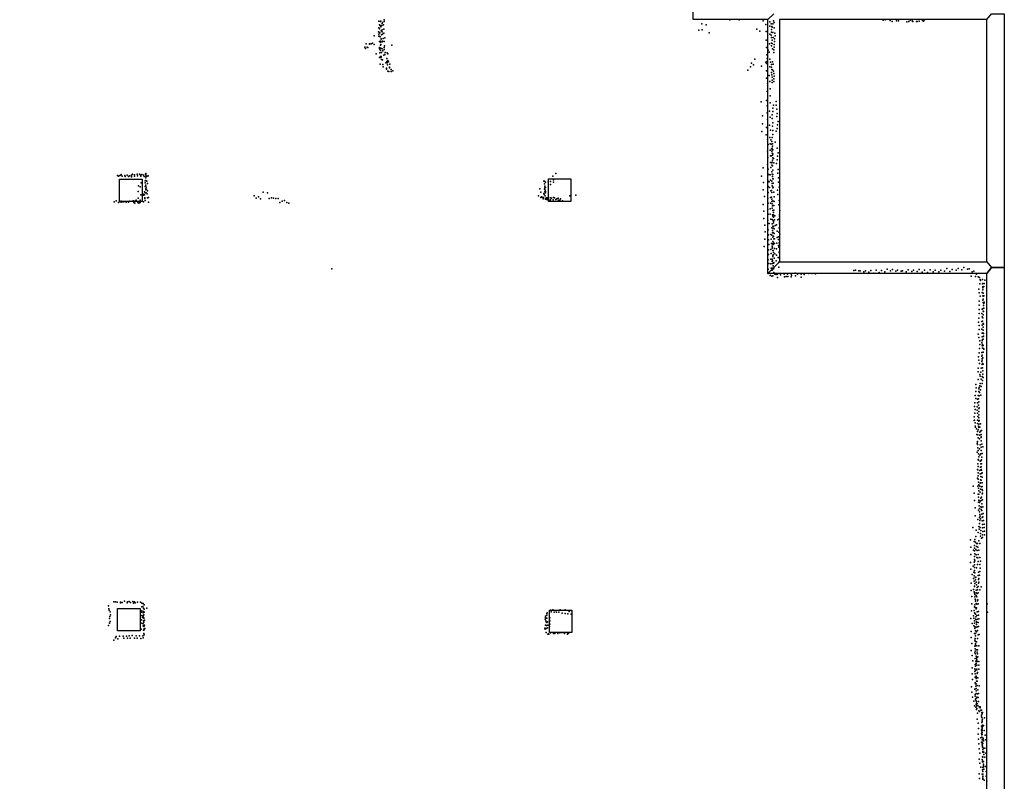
# Model space of a CAD drawing. Extents: x 897 to 41507, y -48980 to 26602.
# Tile 14 of 22: x 31356 to 41460, y -28269 to -20459. Entities that reach past the tile are written whole.
import ezdxf

# ---------------------------------------------------------------- set-up
doc = ezdxf.new("R2010")
doc.units = 0
for name, color, linetype in [('P', 9, 'continuous'), ('ROOMS', 1, 'continuous'), ('WALLS', 3, 'continuous')]:
    doc.layers.add(name, color=color, linetype=linetype)

msp = doc.modelspace()

# ---------------------------------------------------------------- linework, layer by layer
at = {"layer": 'P'}
for p in [(35042, -20474), (35048, -20510), (35059, -20479), (35061, -20474), (35074, -20498), (35080, -20487), (35095, -20460), (35095, -20479), (38357, -20501), (38644, -20462), (38739, -20461), (38986, -20472), (39011, -20507), (39054, -20481), (39067, -20503), (39084, -20503), (39090, -20472), (39098, -20487), (40217, -20463), (40237, -20460), (40288, -20468), (40310, -20476), (40352, -20472), (40373, -20470), (40458, -20480), (40480, -20479), (40492, -20464), (40515, -20470), (40522, -20476), (40558, -20476), (40565, -20478), (40587, -20474), (40621, -20466), (40629, -20475), (40641, -20460), (35037, -20585), (35041, -20544), (35041, -20607), (35049, -20551), (35049, -20591), (35052, -20593), (35055, -20518), (35062, -20532), (35064, -20573), (35072, -20520), (35075, -20582), (35076, -20564), (35080, -20607), (35088, -20513), (35091, -20597), (35092, -20557), (38326, -20565), (38360, -20563), (38402, -20511), (38431, -20595), (38920, -20555), (38950, -20577), (39016, -20581), (39054, -20525), (39055, -20608), (39070, -20588), (39071, -20558), (39073, -20529), (39077, -20536), (39083, -20589), (39099, -20544), (39104, -20597), (34913, -20708), (34946, -20708), (34947, -20710), (34962, -20705), (34976, -20699), (34993, -20625), (34995, -20712), (35042, -20629), (35045, -20628), (35048, -20683), (35056, -20636), (35058, -20679), (35059, -20688), (35064, -20655), (35066, -20657), (35070, -20613), (35076, -20685), (35080, -20680), (35085, -20653), (35095, -20682), (35102, -20646), (39015, -20670), (39049, -20707), (39068, -20616), (39071, -20643), (39072, -20698), (39077, -20669), (39079, -20702), (39087, -20642), (39097, -20712), (39102, -20683), (39103, -20654), (39110, -20623), (34897, -20740), (34904, -20754), (34922, -20740), (34928, -20743), (35013, -20808), (35049, -20745), (35049, -20755), (35052, -20762), (35052, -20798), (35057, -20719), (35059, -20775), (35061, -20713), (35063, -20752), (35070, -20795), (35075, -20756), (35082, -20778), (35095, -20743), (35097, -20766), (35100, -20728), (35106, -20794), (35127, -20800), (35135, -20809), (35176, -20720), (39019, -20744), (39035, -20772), (39047, -20792), (39071, -20726), (39080, -20756), (39093, -20797), (39095, -20769), (39097, -20740), (35048, -20846), (35055, -20914), (35058, -20835), (35058, -20845), (35065, -20837), (35066, -20843), (35068, -20867), (35078, -20872), (35092, -20824), (35104, -20815), (35114, -20900), (35122, -20886), (35124, -20856), (35128, -20900), (35135, -20877), (35141, -20890), (38866, -20906), (38899, -20864), (39012, -20896), (39018, -20907), (39022, -20820), (39022, -20887), (39025, -20857), (39053, -20862), (39062, -20895), (39082, -20891), (35084, -20918), (35087, -20944), (35119, -20965), (35120, -20957), (35131, -20921), (35133, -20988), (35144, -20991), (35151, -20947), (35151, -20953), (35154, -20915), (35168, -20970), (35169, -20991), (35186, -20984), (38827, -20975), (38855, -20942), (38887, -20922), (38968, -20936), (39019, -20982), (39054, -20941), (39070, -20919), (39071, -20945), (39071, -20999), (39073, -20971), (39080, -20973), (39089, -20915), (39092, -20986), (39095, -21012), (39021, -21057), (39031, -21114), (39048, -21031), (39055, -21094), (39073, -21025), (39077, -21049), (39078, -21104), (39079, -21078), (39095, -21064), (39096, -21091), (39097, -21038), (39027, -21196), (39057, -21168), (38964, -21300), (39019, -21286), (39057, -21239), (39058, -21311), (39120, -21299), (39027, -21342), (39027, -21414), (39051, -21396), (39084, -21402), (39085, -21366), (39092, -21336), (39120, -21335), (39124, -21377), (38980, -21446), (39028, -21483), (39056, -21460), (39076, -21434), (39076, -21471), (39086, -21518), (39125, -21453), (39129, -21420), (39139, -21504), (38972, -21606), (38977, -21526), (39021, -21563), (39050, -21540), (39059, -21593), (39081, -21552), (39084, -21595), (39117, -21602), (39129, -21574), (39131, -21536), (39017, -21639), (39028, -21686), (39055, -21668), (39063, -21691), (39073, -21709), (39078, -21667), (39085, -21635), (39110, -21715), (39029, -21814), (39036, -21738), (39056, -21798), (39057, -21732), (39066, -21734), (39072, -21782), (39075, -21806), (39078, -21778), (39082, -21731), (39082, -21755), (39086, -21795), (39130, -21775), (39032, -21873), (39059, -21923), (39060, -21856), (39072, -21854), (39078, -21829), (39079, -21920), (39080, -21849), (39081, -21900), (39083, -21876), (39085, -21835), (39090, -21881), (39129, -21897), (39132, -21859), (39139, -21824), (38986, -21979), (39028, -21944), (39035, -21992), (39064, -21976), (39074, -21926), (39075, -21949), (39075, -22020), (39082, -21957), (39085, -22003), (39093, -21926), (39123, -21935), (39140, -21995), (32359, -22055), (32371, -22062), (32383, -22058), (32397, -22051), (32398, -22046), (32406, -22062), (32435, -22055), (32435, -22056), (32437, -22067), (32460, -22052), (32473, -22068), (32483, -22059), (32502, -22061), (32503, -22054), (32504, -22070), (32513, -22044), (32535, -22051), (32535, -22063), (32562, -22042), (32566, -22061), (32586, -22043), (32594, -22052), (32599, -22065), (32609, -22047), (32627, -22054), (32635, -22067), (32644, -22113), (32647, -22044), (32649, -22035), (32650, -22108), (32652, -22048), (32652, -22065), (32652, -22080), (32655, -22062), (32660, -22114), (32665, -22062), (32673, -22059), (36734, -22116), (36742, -22116), (36752, -22125), (36778, -22122), (36803, -22118), (36827, -22064), (36834, -22125), (36835, -22101), (36856, -22037), (38967, -22064), (39035, -22115), (39039, -22048), (39045, -22045), (39048, -22120), (39057, -22049), (39059, -22105), (39074, -22115), (39079, -22043), (39082, -22067), (39083, -22090), (39086, -22045), (39087, -22090), (39136, -22033), (39141, -22082), (39142, -22125), (32573, -22222), (32575, -22162), (32591, -22172), (32602, -22131), (32638, -22223), (32644, -22131), (32644, -22171), (32649, -22155), (32651, -22195), (32652, -22205), (32653, -22178), (32656, -22196), (32668, -22140), (32668, -22215), (36694, -22193), (36703, -22228), (36740, -22142), (36741, -22197), (36744, -22182), (36745, -22167), (36746, -22224), (36749, -22208), (36752, -22179), (36753, -22220), (36804, -22150), (38986, -22204), (38987, -22129), (39037, -22170), (39050, -22181), (39065, -22215), (39071, -22209), (39076, -22138), (39078, -22161), (39083, -22183), (39088, -22178), (39089, -22135), (39093, -22228), (39134, -22208), (39148, -22177), (32324, -22326), (32345, -22318), (32385, -22323), (32397, -22320), (32407, -22327), (32426, -22328), (32487, -22321), (32514, -22321), (32524, -22318), (32541, -22321), (32551, -22309), (32571, -22323), (32573, -22288), (32592, -22321), (32593, -22308), (32599, -22254), (32624, -22249), (32627, -22260), (32627, -22327), (32636, -22256), (32639, -22284), (32640, -22293), (32643, -22312), (32644, -22234), (32653, -22233), (32665, -22244), (32669, -22287), (32678, -22282), (33761, -22264), (33781, -22290), (33805, -22277), (33826, -22297), (33855, -22229), (33900, -22233), (33917, -22291), (33940, -22285), (33962, -22289), (33985, -22294), (34007, -22294), (34051, -22321), (34074, -22312), (36681, -22266), (36703, -22282), (36710, -22274), (36718, -22280), (36727, -22295), (36731, -22281), (36734, -22241), (36737, -22253), (36747, -22264), (36750, -22236), (36751, -22293), (36752, -22300), (36761, -22286), (36767, -22304), (36768, -22284), (36777, -22296), (36778, -22306), (36782, -22286), (36792, -22310), (36804, -22286), (36804, -22307), (36812, -22289), (36831, -22305), (36834, -22281), (36845, -22286), (36859, -22303), (36867, -22295), (36883, -22288), (36884, -22308), (36900, -22309), (36907, -22296), (36925, -22317), (37000, -22266), (37063, -22260), (38998, -22272), (39032, -22294), (39035, -22231), (39061, -22281), (39072, -22278), (39073, -22301), (39074, -22231), (39075, -22324), (39083, -22316), (39098, -22277), (39098, -22322), (39136, -22253), (39148, -22312), (32371, -22333), (32397, -22330), (32447, -22331), (32473, -22330), (32528, -22335), (32536, -22342), (32567, -22333), (32578, -22341), (32592, -22333), (32679, -22331), (34027, -22335), (34096, -22333), (34119, -22342), (38985, -22353), (38992, -22423), (39032, -22407), (39038, -22342), (39057, -22399), (39060, -22341), (39078, -22393), (39079, -22346), (39080, -22369), (39083, -22415), (39095, -22365), (39095, -22412), (39146, -22356), (39156, -22414), (38992, -22496), (39033, -22514), (39038, -22453), (39058, -22453), (39063, -22503), (39079, -22507), (39082, -22461), (39086, -22475), (39087, -22517), (39090, -22437), (39090, -22459), (39090, -22528), (39091, -22483), (39100, -22510), (39105, -22470), (39135, -22511), (39150, -22501), (39153, -22473), (39154, -22459), (39002, -22565), (39037, -22615), (39046, -22549), (39073, -22594), (39079, -22553), (39082, -22621), (39084, -22576), (39084, -22598), (39090, -22543), (39091, -22581), (39098, -22605), (39110, -22570), (39123, -22564), (39128, -22629), (39149, -22593), (39153, -22599), (39154, -22535), (39154, -22552), (39004, -22709), (39007, -22635), (39039, -22666), (39040, -22715), (39065, -22660), (39066, -22711), (39075, -22667), (39082, -22644), (39083, -22689), (39089, -22641), (39092, -22679), (39094, -22707), (39097, -22652), (39101, -22705), (39130, -22691), (39141, -22685), (39142, -22712), (39145, -22639), (39155, -22659), (38997, -22784), (39039, -22818), (39042, -22763), (39063, -22817), (39070, -22754), (39078, -22781), (39078, -22803), (39079, -22757), (39080, -22792), (39086, -22735), (39086, -22826), (39087, -22763), (39087, -22825), (39091, -22746), (39101, -22754), (39101, -22804), (39121, -22809), (39126, -22751), (39144, -22776), (39147, -22791), (39151, -22746), (39035, -22921), (39039, -22868), (39064, -22915), (39068, -22858), (39077, -22916), (39080, -22927), (39084, -22882), (39085, -22886), (39087, -22870), (39090, -22847), (39098, -22904), (39105, -22861), (39117, -22933), (39122, -22873), (39139, -22898), (39149, -22842), (39150, -22846), (39151, -22900), (34560, -23013), (39036, -23018), (39043, -22958), (39065, -22963), (39068, -23006), (39076, -23006), (39077, -23009), (39077, -23028), (39078, -22938), (39082, -22960), (39087, -22983), (39091, -22954), (39091, -23015), (39093, -22948), (39095, -23003), (39096, -22952), (39146, -22945), (39147, -22998), (39917, -23030), (39931, -23026), (39968, -23034), (39982, -23033), (40035, -23034), (40090, -23031), (40146, -23028), (40198, -23031), (40258, -23016), (40293, -23033), (40311, -23020), (40363, -23029), (40415, -23033), (40474, -23024), (40528, -23027), (40587, -23021), (40640, -23026), (40698, -23023), (40750, -23029), (40807, -23029), (40871, -23012), (40924, -23021), (40964, -23027), (40986, -23009), (41023, -23023), (41046, -23001), (41083, -23018), (41098, -23014), (41146, -23036), (39037, -23063), (39057, -23082), (39063, -23062), (39075, -23090), (39086, -23087), (39095, -23050), (39104, -23067), (39119, -23071), (39132, -23069), (39133, -23103), (39163, -23074), (39199, -23069), (39205, -23097), (39222, -23092), (39235, -23068), (39240, -23094), (39271, -23066), (39274, -23095), (39277, -23079), (39312, -23058), (39317, -23084), (39338, -23070), (39375, -23067), (39376, -23098), (39406, -23073), (39450, -23062), (39485, -23063), (39521, -23064), (40018, -23046), (40071, -23047), (40121, -23059), (40177, -23051), (40234, -23044), (40346, -23039), (40400, -23038), (40454, -23043), (40511, -23040), (40564, -23042), (40618, -23048), (40672, -23051), (40730, -23046), (40788, -23044), (40846, -23039), (40901, -23042), (41120, -23090), (41129, -23045), (41164, -23094), (41176, -23067), (41190, -23097), (41206, -23103), (41212, -23122), (41217, -23134), (41236, -23122), (41259, -23131), (41197, -23221), (41210, -23168), (41235, -23166), (41238, -23163), (41238, -23207), (41238, -23230), (41239, -23198), (41249, -23194), (41254, -23163), (41203, -23260), (41213, -23295), (41232, -23256), (41238, -23336), (41240, -23292), (41242, -23294), (41243, -23326), (41244, -23262), (41251, -23290), (41201, -23347), (41201, -23432), (41202, -23388), (41232, -23427), (41243, -23358), (41244, -23421), (41245, -23390), (41249, -23370), (41250, -23417), (41253, -23354), (41197, -23518), (41201, -23473), (41228, -23472), (41233, -23507), (41239, -23517), (41242, -23485), (41243, -23448), (41247, -23453), (41196, -23559), (41201, -23636), (41202, -23595), (41229, -23553), (41230, -23634), (41231, -23593), (41235, -23549), (41242, -23576), (41244, -23613), (41246, -23581), (41193, -23683), (41200, -23717), (41232, -23673), (41234, -23711), (41237, -23740), (41239, -23671), (41242, -23644), (41243, -23735), (41244, -23709), (41245, -23703), (41247, -23677), (41205, -23831), (41207, -23790), (41208, -23751), (41230, -23772), (41231, -23804), (41233, -23752), (41235, -23829), (41236, -23789), (41243, -23799), (41247, -23831), (41248, -23837), (41196, -23916), (41202, -23874), (41230, -23872), (41230, -23911), (41234, -23900), (41234, -23932), (41239, -23927), (41242, -23869), (41192, -24033), (41200, -23952), (41205, -23986), (41221, -24033), (41230, -23964), (41231, -23950), (41232, -23996), (41235, -23985), (41236, -24029), (41242, -23991), (41192, -24070), (41207, -24098), (41211, -24116), (41220, -24072), (41221, -24146), (41233, -24119), (41240, -24094), (41241, -24061), (41242, -24127), (41166, -24200), (41171, -24234), (41190, -24148), (41197, -24243), (41202, -24232), (41208, -24212), (41212, -24189), (41223, -24221), (41233, -24190), (41235, -24158), (41161, -24313), (41166, -24345), (41169, -24271), (41191, -24313), (41194, -24347), (41198, -24272), (41203, -24315), (41205, -24283), (41217, -24253), (41219, -24311), (41155, -24424), (41156, -24388), (41181, -24428), (41186, -24352), (41186, -24388), (41194, -24412), (41197, -24379), (41199, -24445), (41201, -24438), (41152, -24530), (41156, -24493), (41162, -24455), (41181, -24462), (41186, -24495), (41188, -24528), (41197, -24542), (41198, -24510), (41200, -24478), (41149, -24568), (41155, -24564), (41161, -24628), (41162, -24593), (41164, -24638), (41183, -24566), (41186, -24599), (41196, -24627), (41197, -24608), (41199, -24576), (41199, -24641), (41202, -24568), (41210, -24636), (41214, -24603), (41175, -24654), (41178, -24711), (41186, -24682), (41188, -24715), (41191, -24746), (41192, -24664), (41207, -24689), (41209, -24721), (41215, -24677), (41221, -24712), (41222, -24745), (41223, -24737), (41226, -24671), (41181, -24800), (41185, -24783), (41185, -24816), (41187, -24848), (41206, -24758), (41212, -24820), (41222, -24844), (41223, -24778), (41230, -24812), (41239, -24840), (41181, -24894), (41193, -24878), (41196, -24910), (41197, -24942), (41204, -24858), (41208, -24923), (41220, -24910), (41223, -24878), (41229, -24946), (41232, -24906), (41188, -25012), (41190, -24970), (41191, -25042), (41194, -24976), (41212, -24986), (41215, -25048), (41219, -25014), (41222, -24978), (41223, -25045), (41224, -25012), (41225, -24971), (41183, -25073), (41188, -25076), (41191, -25106), (41191, -25138), (41210, -25083), (41211, -25115), (41219, -25143), (41222, -25071), (41224, -25114), (41226, -25080), (41232, -25107), (41234, -25150), (41140, -25243), (41186, -25160), (41189, -25242), (41190, -25171), (41195, -25200), (41200, -25228), (41210, -25243), (41211, -25213), (41214, -25209), (41217, -25177), (41221, -25181), (41224, -25250), (41233, -25210), (41234, -25245), (41150, -25313), (41192, -25325), (41195, -25262), (41195, -25356), (41199, -25292), (41199, -25323), (41211, -25305), (41214, -25272), (41225, -25354), (41231, -25321), (41234, -25278), (41235, -25313), (41236, -25288), (41155, -25390), (41195, -25405), (41197, -25385), (41203, -25443), (41206, -25411), (41211, -25398), (41218, -25364), (41219, -25454), (41223, -25388), (41227, -25458), (41228, -25423), (41235, -25382), (41239, -25453), (41161, -25465), (41162, -25546), (41195, -25490), (41204, -25504), (41206, -25473), (41208, -25532), (41212, -25550), (41223, -25483), (41228, -25493), (41229, -25529), (41241, -25558), (41244, -25523), (41189, -25584), (41199, -25656), (41204, -25564), (41205, -25624), (41207, -25593), (41217, -25578), (41231, -25599), (41233, -25565), (41237, -25636), (41247, -25595), (41252, -25632), (41138, -25668), (41168, -25757), (41172, -25695), (41192, -25718), (41201, -25685), (41213, -25667), (41214, -25756), (41216, -25727), (41218, -25696), (41236, -25671), (41236, -25743), (41238, -25708), (41252, -25668), (41255, -25703), (41258, -25741), (41112, -25792), (41150, -25810), (41153, -25850), (41158, -25791), (41163, -25818), (41174, -25832), (41174, -25861), (41185, -25832), (41200, -25802), (41209, -25829), (41226, -25775), (41236, -25768), (41115, -25867), (41117, -25942), (41144, -25900), (41154, -25907), (41154, -25963), (41155, -25879), (41155, -25963), (41156, -25935), (41168, -25891), (41170, -25947), (41182, -25902), (41188, -25868), (41193, -25942), (41200, -25898), (41114, -26024), (41140, -26063), (41152, -26021), (41154, -25993), (41155, -26049), (41157, -26009), (41178, -25973), (41184, -26047), (41188, -25976), (41191, -26014), (41207, -25974), (41207, -26046), (41214, -26013), (41116, -26095), (41131, -26148), (41147, -26126), (41150, -26163), (41153, -26106), (41154, -26077), (41156, -26132), (41174, -26080), (41191, -26160), (41194, -26124), (41204, -26156), (41207, -26119), (41213, -26085), (41121, -26238), (41145, -26191), (41150, -26217), (41153, -26267), (41158, -26242), (41162, -26179), (41165, -26202), (41167, -26174), (41172, -26228), (41173, -26255), (41195, -26198), (41196, -26236), (41197, -26226), (41200, -26190), (41120, -26312), (41144, -26302), (41149, -26327), (41153, -26272), (41154, -26339), (41158, -26352), (41170, -26338), (41171, -26365), (41172, -26309), (41182, -26280), (41182, -26342), (41186, -26306), (41191, -26335), (41192, -26272), (41207, -26305), (41223, -26274), (32267, -26468), (32321, -26430), (32339, -26430), (32356, -26431), (32390, -26433), (32390, -26438), (32406, -26435), (32431, -26422), (32459, -26440), (32462, -26428), (32480, -26426), (32492, -26436), (32517, -26426), (32523, -26442), (32534, -26427), (32542, -26438), (32564, -26431), (32597, -26433), (32609, -26443), (32622, -26446), (32635, -26459), (41125, -26448), (41127, -26373), (41156, -26461), (41158, -26379), (41159, -26403), (41164, -26421), (41165, -26405), (41170, -26446), (41177, -26452), (41179, -26378), (41183, -26418), (41188, -26409), (41191, -26449), (41285, -26448), (32270, -26501), (32275, -26514), (32284, -26530), (32287, -26563), (32605, -26535), (32608, -26570), (32611, -26480), (32611, -26522), (32620, -26475), (32623, -26543), (32625, -26495), (32627, -26529), (32631, -26563), (32632, -26504), (32635, -26536), (32659, -26492), (36764, -26547), (36765, -26567), (36769, -26541), (36803, -26513), (36810, -26532), (36827, -26512), (36839, -26535), (36855, -26516), (36863, -26534), (36889, -26534), (36903, -26512), (36924, -26544), (36953, -26548), (36954, -26510), (36982, -26550), (36995, -26527), (37014, -26518), (37014, -26555), (41124, -26520), (41143, -26571), (41150, -26516), (41154, -26542), (41155, -26481), (41158, -26546), (41162, -26486), (41164, -26556), (41170, -26501), (41176, -26490), (41179, -26568), (41182, -26531), (41196, -26527), (41196, -26566), (41286, -26535), (32266, -26672), (32277, -26648), (32279, -26599), (32281, -26580), (32283, -26632), (32607, -26614), (32610, -26649), (32617, -26590), (32622, -26654), (32623, -26575), (32626, -26624), (32630, -26636), (32631, -26592), (32631, -26596), (32636, -26668), (32638, -26618), (36747, -26606), (36750, -26669), (36751, -26588), (36752, -26574), (36755, -26601), (36756, -26623), (36758, -26634), (36763, -26671), (36766, -26597), (36767, -26641), (36771, -26634), (36774, -26668), (36795, -26623), (36796, -26593), (36797, -26656), (41117, -26599), (41129, -26651), (41148, -26597), (41153, -26622), (41154, -26649), (41163, -26607), (41166, -26582), (41169, -26609), (41173, -26642), (41173, -26660), (41176, -26632), (41183, -26607), (41191, -26640), (41197, -26604), (32604, -26710), (32623, -26674), (32626, -26719), (32629, -26682), (32630, -26752), (32632, -26675), (32632, -26707), (32633, -26717), (32633, -26768), (32641, -26701), (36745, -26700), (36748, -26709), (36759, -26703), (36760, -26744), (36771, -26694), (36775, -26759), (36783, -26756), (36786, -26760), (36793, -26682), (36804, -26747), (36834, -26753), (36849, -26755), (36855, -26743), (36879, -26755), (36899, -26748), (36917, -26743), (36929, -26744), (36944, -26742), (36947, -26752), (36977, -26761), (36979, -26745), (36987, -26749), (41119, -26734), (41148, -26676), (41155, -26755), (41156, -26686), (41156, -26701), (41163, -26725), (41163, -26752), (41170, -26687), (41176, -26738), (41183, -26685), (41185, -26724), (41190, -26766), (41196, -26682), (41201, -26762), (32322, -26823), (32340, -26797), (32347, -26784), (32363, -26807), (32380, -26782), (32417, -26780), (32426, -26802), (32451, -26780), (32461, -26802), (32480, -26776), (32491, -26800), (32511, -26775), (32533, -26802), (32551, -26778), (32561, -26801), (32586, -26778), (32600, -26803), (32621, -26779), (32623, -26799), (41121, -26796), (41125, -26857), (41156, -26821), (41159, -26832), (41162, -26805), (41163, -26778), (41165, -26856), (41165, -26871), (41176, -26838), (41186, -26804), (41120, -26929), (41156, -26953), (41158, -26884), (41162, -26909), (41162, -26935), (41163, -26879), (41163, -26961), (41173, -26922), (41178, -26879), (41181, -26946), (41184, -26922), (41186, -26962), (41198, -26879), (41129, -26980), (41136, -27035), (41162, -27009), (41162, -27071), (41167, -27038), (41170, -26985), (41171, -27058), (41171, -27062), (41172, -26987), (41173, -27010), (41178, -26999), (41178, -27024), (41180, -27040), (41182, -26997), (41188, -26994), (41200, -27040), (41130, -27106), (41131, -27167), (41156, -27142), (41157, -27117), (41162, -27166), (41164, -27089), (41165, -27131), (41177, -27078), (41178, -27119), (41179, -27126), (41181, -27163), (41183, -27152), (41197, -27119), (41199, -27079), (41132, -27226), (41159, -27202), (41162, -27258), (41164, -27269), (41170, -27191), (41170, -27268), (41172, -27216), (41174, -27242), (41179, -27203), (41180, -27243), (41189, -27208), (41122, -27301), (41127, -27354), (41157, -27325), (41162, -27379), (41168, -27293), (41170, -27319), (41170, -27343), (41171, -27368), (41181, -27286), (41185, -27371), (41188, -27331), (41196, -27368), (41203, -27289), (41132, -27407), (41147, -27446), (41162, -27395), (41165, -27434), (41167, -27420), (41170, -27445), (41174, -27469), (41175, -27450), (41177, -27407), (41180, -27411), (41182, -27471), (41192, -27408), (41196, -27452), (41154, -27495), (41169, -27508), (41170, -27483), (41176, -27532), (41177, -27523), (41179, -27495), (41185, -27571), (41188, -27493), (41198, -27548), (41202, -27504), (41206, -27554), (41211, -27504), (41213, -27516), (41218, -27541), (41226, -27540), (41228, -27565), (41233, -27577), (41235, -27562), (41180, -27633), (41192, -27674), (41225, -27591), (41226, -27608), (41227, -27590), (41228, -27616), (41230, -27667), (41231, -27641), (41233, -27656), (41237, -27633), (41257, -27618), (41192, -27785), (41195, -27726), (41225, -27704), (41226, -27779), (41227, -27742), (41230, -27755), (41231, -27728), (41232, -27717), (41233, -27744), (41233, -27767), (41236, -27692), (41240, -27704), (41246, -27698), (41254, -27749), (41195, -27836), (41199, -27885), (41218, -27822), (41226, -27867), (41230, -27792), (41230, -27818), (41231, -27869), (41233, -27788), (41233, -27843), (41233, -27879), (41238, -27880), (41242, -27838), (41243, -27827), (41245, -27853), (41262, -27797), (41267, -27845), (41201, -27937), (41207, -27981), (41232, -27894), (41235, -27918), (41236, -27908), (41238, -27962), (41239, -27971), (41240, -27944), (41245, -27930), (41249, -27969), (41259, -27930), (41269, -27982), (41201, -28041), (41208, -28084), (41233, -28045), (41235, -28017), (41236, -28068), (41237, -28062), (41239, -28017), (41239, -28070), (41241, -28020), (41247, -28067), (41249, -27994), (41259, -28022), (41218, -28125), (41237, -28153), (41238, -28168), (41240, -28129), (41241, -28170), (41245, -28112), (41247, -28095), (41247, -28120), (41250, -28146), (41265, -28116), (41275, -28170), (41201, -28194), (41206, -28240), (41233, -28196), (41239, -28195), (41240, -28221), (41240, -28246), (41241, -28216), (41241, -28236), (41252, -28256), (41272, -28215), (41279, -28267)]:
    msp.add_point(p, dxfattribs=at)
at = {"layer": 'ROOMS'}
for points in [[(41279.7, -36605.7), (41279.7, -23061.2), (39033.7, -23061.2), (39033.7, -20458), (38265.8, -20457.1), (38265.8, -20457.1), (38265.8, -13354.8), (37870.6, -13354.8), (37870.6, -13486.5), (14653.4, -13486.5)], [(41279.7, -22941.2), (41279.7, -20458), (39153.7, -20458), (39153.7, -22941.2), (41279.7, -22941.2)]]:
    msp.add_lwpolyline(points, dxfattribs=at)
at = {"layer": 'WALLS'}
for points in [[(39153.7, -20458), (39153.7, -22941.2), (39093.7, -23001.2), (39033.7, -23061.2), (39033.7, -20458), (39093.7, -20398)], [(41279.7, -22941.2), (41279.7, -20458), (41329.7, -20398), (41459.7, -20398), (41459.7, -23001.2), (41329.7, -23001.2)], [(32381.2, -22092.9), (32611.2, -22092.9), (32611.2, -22322.9), (32381.2, -22322.9), (32381.2, -22092.9)], [(36782.3, -22092), (37012.3, -22092), (37012.3, -22322), (36782.3, -22322), (36782.3, -22092)], [(39153.7, -22941.2), (41279.7, -22941.2), (41329.7, -23001.2), (41279.7, -23061.2), (39033.7, -23061.2), (39093.7, -23001.2)], [(41279.7, -36605.7), (41279.7, -23061.2), (41329.7, -23001.2), (41459.7, -23001.2), (41459.7, -36735.5), (41329.7, -36683.9)], [(32360.8, -26495.5), (32590.8, -26495.5), (32590.8, -26725.5), (32360.8, -26725.5), (32360.8, -26495.5)], [(36791.3, -26513.5), (37021.3, -26513.5), (37021.3, -26743.5), (36791.3, -26743.5), (36791.3, -26513.5)]]:
    msp.add_lwpolyline(points, dxfattribs=at)

doc.saveas('drawing.dxf')
